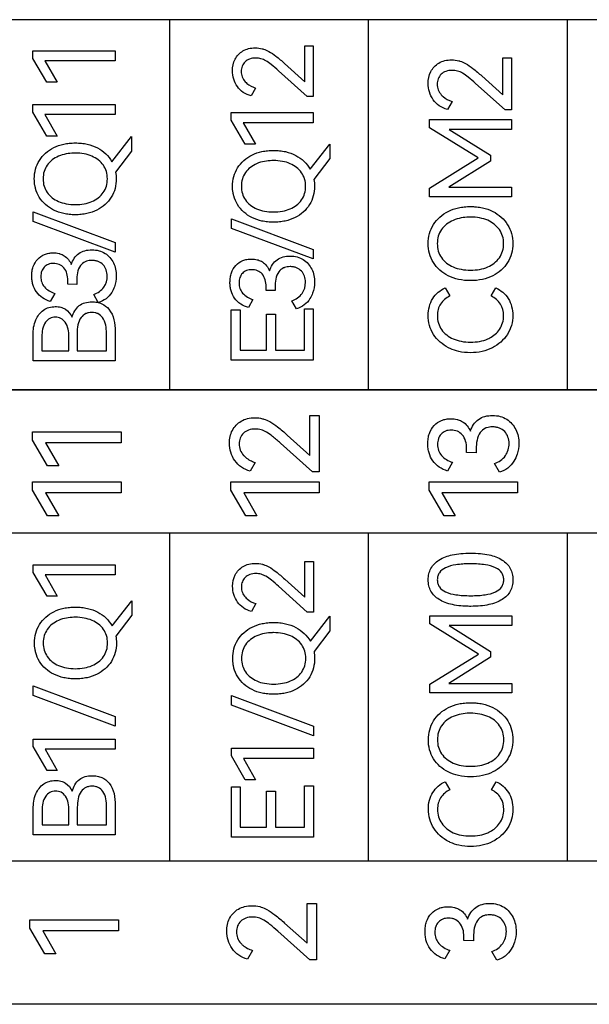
# Model space of a CAD drawing. Header units: millimetres. Extents: x 0 to 427, y 0 to 299.
# Tile 11 of 38: x 143 to 155, y 154 to 174. Entities that reach past the tile are written whole.
import ezdxf

# ---------------------------------------------------------------- set-up
doc = ezdxf.new("R2010")
doc.units = ezdxf.units.MM
doc.header["$LTSCALE"] = 23.1
doc.header["$MEASUREMENT"] = 0
doc.layers.add('Q0扩展模块左盖—激光—DXF_CONTINUOUS_LINE', color=7, linetype='Continuous')

msp = doc.modelspace()

# ---------------------------------------------------------------- linework, layer by layer
at = {"layer": 'Q0扩展模块左盖—激光—DXF_CONTINUOUS_LINE', "color": 32, "linetype": 'Continuous', "true_color": 0xcc6600}
for p, q in [((174.905, 174.489), (138.273, 174.489)), ((146.413, 166.907), (146.413, 174.489)), ((150.483, 166.907), (150.483, 174.489)), ((154.553, 166.907), (154.553, 174.489)), ((149.175, 173.954), (149.35, 173.954)), ((149.175, 173.218), (149.175, 173.954)), ((149.35, 173.954), (149.35, 172.916)), ((143.612, 173.853), (145.293, 173.853)), ((143.612, 173.697), (143.612, 173.853)), ((145.293, 173.853), (145.293, 173.647)), ((153.227, 173.71), (153.408, 173.71)), ((153.227, 172.951), (153.227, 173.71)), ((153.408, 173.71), (153.408, 172.639)), ((143.896, 173.209), (143.612, 173.697)), ((145.293, 173.647), (143.857, 173.647)), ((143.857, 173.647), (144.107, 173.209)), ((148.761, 173.591), (149.175, 173.218)), ((149.224, 172.916), (148.637, 173.443)), ((152.8, 173.336), (153.227, 172.951)), ((144.107, 173.209), (143.896, 173.209)), ((153.277, 172.639), (152.672, 173.182)), ((148.17, 173.087), (148.079, 172.927)), ((149.35, 172.916), (149.224, 172.916)), ((143.612, 172.75), (145.293, 172.75)), ((143.612, 172.594), (143.612, 172.75)), ((145.293, 172.75), (145.293, 172.544)), ((152.19, 172.816), (152.096, 172.65)), ((143.896, 172.106), (143.612, 172.594)), ((145.293, 172.544), (143.857, 172.544)), ((143.857, 172.544), (144.107, 172.106)), ((147.669, 172.586), (149.35, 172.586)), ((147.669, 172.43), (147.669, 172.586)), ((149.35, 172.586), (149.35, 172.379)), ((153.408, 172.639), (153.277, 172.639)), ((147.954, 171.941), (147.669, 172.43)), ((149.35, 172.379), (147.915, 172.379)), ((147.915, 172.379), (148.165, 171.941)), ((151.729, 172.442), (153.408, 172.442)), ((151.729, 172.274), (151.729, 172.442)), ((153.408, 172.442), (153.408, 172.242)), ((144.107, 172.106), (143.896, 172.106)), ((145.228, 171.579), (145.631, 172.093)), ((145.631, 172.093), (145.631, 171.795)), ((152.727, 171.658), (151.729, 172.274)), ((153.408, 172.242), (152.128, 172.242)), ((152.128, 172.242), (152.974, 171.713)), ((148.165, 171.941), (147.954, 171.941)), ((149.286, 171.427), (149.688, 171.94)), ((149.688, 171.94), (149.688, 171.642)), ((145.631, 171.795), (145.304, 171.368)), ((152.974, 171.713), (152.974, 171.591)), ((149.688, 171.642), (149.361, 171.216)), ((151.729, 171.038), (152.727, 171.658)), ((152.974, 171.591), (152.124, 171.057)), ((151.729, 170.86), (151.729, 171.038)), ((152.124, 171.057), (153.408, 171.057)), ((153.408, 171.057), (153.408, 170.86)), ((153.408, 170.86), (151.729, 170.86)), ((143.614, 170.551), (145.293, 169.923)), ((143.614, 170.354), (143.614, 170.551)), ((145.293, 169.726), (143.614, 170.354)), ((147.672, 170.411), (149.35, 169.783)), ((147.672, 170.214), (147.672, 170.411)), ((149.35, 169.586), (147.672, 170.214)), ((145.293, 169.923), (145.293, 169.726)), ((149.35, 169.783), (149.35, 169.586)), ((144.325, 169.068), (144.325, 169.148)), ((144.509, 169.066), (144.325, 169.068)), ((144.509, 169.137), (144.509, 169.066)), ((144.057, 168.882), (143.963, 168.717)), ((144.949, 168.694), (144.855, 168.859)), ((148.383, 168.941), (148.383, 169.021)), ((148.566, 168.938), (148.383, 168.941)), ((148.566, 169.009), (148.566, 168.938)), ((152.048, 168.994), (152.144, 168.829)), ((152.99, 168.829), (153.087, 168.994)), ((148.114, 168.755), (148.02, 168.59)), ((149.006, 168.567), (148.912, 168.732)), ((147.669, 168.541), (147.851, 168.541)), ((147.669, 167.511), (147.669, 168.541)), ((147.851, 168.541), (147.851, 167.715)), ((148.392, 168.453), (148.573, 168.453)), ((148.392, 167.715), (148.392, 168.453)), ((148.573, 168.453), (148.573, 167.715)), ((149.169, 168.566), (149.35, 168.566)), ((149.169, 167.715), (149.169, 168.566)), ((149.35, 168.566), (149.35, 167.511)), ((144.515, 168.064), (144.515, 167.704)), ((145.114, 167.704), (145.114, 168.064)), ((145.293, 168.101), (145.293, 167.5)), ((143.614, 167.5), (143.614, 168.03)), ((143.795, 167.995), (143.795, 167.704)), ((144.346, 167.704), (144.346, 167.995)), ((143.795, 167.704), (144.346, 167.704)), ((144.515, 167.704), (145.114, 167.704)), ((147.851, 167.715), (148.392, 167.715)), ((148.573, 167.715), (149.169, 167.715)), ((145.293, 167.5), (143.614, 167.5)), ((149.35, 167.511), (147.669, 167.511)), ((174.905, 166.907), (138.273, 166.907)), ((138.273, 166.902), (174.905, 166.902)), ((149.277, 166.38), (149.472, 166.38)), ((149.277, 165.563), (149.277, 166.38)), ((149.472, 166.38), (149.472, 165.227)), ((143.604, 166.042), (145.414, 166.042)), ((143.604, 165.874), (143.604, 166.042)), ((145.414, 166.042), (145.414, 165.82)), ((143.911, 165.348), (143.604, 165.874)), ((148.818, 165.978), (149.277, 165.563)), ((145.414, 165.82), (143.869, 165.82)), ((143.869, 165.82), (144.138, 165.348)), ((149.331, 165.227), (148.68, 165.812)), ((152.488, 165.62), (152.488, 165.706)), ((152.686, 165.694), (152.686, 165.617)), ((152.686, 165.617), (152.488, 165.62)), ((144.138, 165.348), (143.911, 165.348)), ((148.161, 165.417), (148.06, 165.24)), ((149.472, 165.227), (149.331, 165.227)), ((152.199, 165.42), (152.098, 165.242)), ((153.16, 165.217), (153.058, 165.395)), ((143.604, 165.02), (145.414, 165.02)), ((143.604, 164.852), (143.604, 165.02)), ((143.911, 164.326), (143.604, 164.852)), ((145.414, 165.02), (145.414, 164.797)), ((147.662, 165.02), (149.472, 165.02)), ((147.662, 164.852), (147.662, 165.02)), ((147.968, 164.326), (147.662, 164.852)), ((149.472, 165.02), (149.472, 164.797)), ((151.72, 165.02), (153.53, 165.02)), ((151.72, 164.852), (151.72, 165.02)), ((152.026, 164.326), (151.72, 164.852)), ((153.53, 165.02), (153.53, 164.797)), ((145.414, 164.797), (143.869, 164.797)), ((143.869, 164.797), (144.138, 164.326)), ((149.472, 164.797), (147.926, 164.797)), ((147.926, 164.797), (148.196, 164.326)), ((153.53, 164.797), (151.984, 164.797)), ((151.984, 164.797), (152.253, 164.326)), ((144.138, 164.326), (143.911, 164.326)), ((148.196, 164.326), (147.968, 164.326)), ((152.253, 164.326), (152.026, 164.326)), ((174.905, 163.971), (138.273, 163.971)), ((146.413, 157.247), (146.413, 163.971)), ((150.483, 157.247), (150.483, 163.971)), ((154.554, 157.247), (154.554, 163.971)), ((143.615, 163.321), (145.296, 163.321)), ((143.615, 163.165), (143.615, 163.321)), ((145.296, 163.321), (145.296, 163.115)), ((149.178, 163.391), (149.353, 163.391)), ((149.178, 162.655), (149.178, 163.391)), ((149.353, 163.391), (149.353, 162.353)), ((143.899, 162.677), (143.615, 163.165)), ((145.296, 163.115), (143.86, 163.115)), ((143.86, 163.115), (144.11, 162.677)), ((148.764, 163.029), (149.178, 162.655)), ((149.227, 162.353), (148.64, 162.88)), ((144.11, 162.677), (143.899, 162.677)), ((145.231, 162.07), (145.634, 162.583)), ((145.634, 162.583), (145.634, 162.285)), ((148.173, 162.524), (148.082, 162.364)), ((145.634, 162.285), (145.307, 161.859)), ((149.353, 162.353), (149.227, 162.353)), ((149.289, 161.754), (149.691, 162.268)), ((149.691, 162.268), (149.691, 161.97)), ((151.732, 162.276), (153.411, 162.276)), ((151.732, 162.109), (151.732, 162.276)), ((153.411, 162.276), (153.411, 162.077)), ((152.73, 161.492), (151.732, 162.109)), ((153.411, 162.077), (152.131, 162.077)), ((152.131, 162.077), (152.978, 161.547)), ((149.691, 161.97), (149.365, 161.543)), ((151.732, 160.873), (152.73, 161.492)), ((152.978, 161.426), (152.127, 160.891)), ((152.978, 161.547), (152.978, 161.426)), ((143.617, 160.842), (145.296, 160.214)), ((143.617, 160.645), (143.617, 160.842)), ((151.732, 160.694), (151.732, 160.873)), ((152.127, 160.891), (153.411, 160.891)), ((153.411, 160.891), (153.411, 160.694)), ((145.296, 160.016), (143.617, 160.645)), ((147.675, 160.639), (149.353, 160.011)), ((147.675, 160.442), (147.675, 160.639)), ((153.411, 160.694), (151.732, 160.694)), ((149.353, 159.813), (147.675, 160.442)), ((145.296, 160.214), (145.296, 160.016)), ((149.353, 160.011), (149.353, 159.813)), ((143.615, 159.751), (145.296, 159.751)), ((143.615, 159.595), (143.615, 159.751)), ((143.899, 159.106), (143.615, 159.595)), ((145.296, 159.751), (145.296, 159.544)), ((145.296, 159.544), (143.86, 159.544)), ((143.86, 159.544), (144.11, 159.106)), ((147.673, 159.56), (149.353, 159.56)), ((147.673, 159.404), (147.673, 159.56)), ((147.957, 158.916), (147.673, 159.404)), ((149.353, 159.56), (149.353, 159.354)), ((149.353, 159.354), (147.918, 159.354)), ((147.918, 159.354), (148.168, 158.916)), ((144.11, 159.106), (143.899, 159.106)), ((148.168, 158.916), (147.957, 158.916)), ((149.172, 158.793), (149.353, 158.793)), ((149.172, 157.943), (149.172, 158.793)), ((149.353, 158.793), (149.353, 157.738)), ((152.051, 158.876), (152.147, 158.711)), ((152.994, 158.711), (153.09, 158.876)), ((147.673, 158.768), (147.854, 158.768)), ((147.673, 157.738), (147.673, 158.768)), ((147.854, 158.768), (147.854, 157.943)), ((148.395, 158.681), (148.576, 158.681)), ((148.395, 157.943), (148.395, 158.681)), ((148.576, 158.681), (148.576, 157.943)), ((145.296, 158.391), (145.296, 157.79)), ((143.617, 157.79), (143.617, 158.32)), ((143.799, 158.286), (143.799, 157.995)), ((144.349, 157.995), (144.349, 158.286)), ((144.519, 158.355), (144.519, 157.995)), ((145.117, 157.995), (145.117, 158.355)), ((143.799, 157.995), (144.349, 157.995)), ((144.519, 157.995), (145.117, 157.995)), ((145.296, 157.79), (143.617, 157.79)), ((147.854, 157.943), (148.395, 157.943)), ((148.576, 157.943), (149.172, 157.943)), ((149.353, 157.738), (147.673, 157.738)), ((174.905, 157.247), (138.273, 157.247)), ((149.221, 156.382), (149.416, 156.382)), ((149.221, 155.565), (149.221, 156.382)), ((149.416, 156.382), (149.416, 155.229)), ((143.549, 156.044), (145.359, 156.044)), ((143.549, 155.876), (143.549, 156.044)), ((145.359, 156.044), (145.359, 155.822)), ((148.762, 155.98), (149.221, 155.565)), ((143.855, 155.35), (143.549, 155.876)), ((145.359, 155.822), (143.813, 155.822)), ((143.813, 155.822), (144.082, 155.35)), ((149.276, 155.229), (148.624, 155.814)), ((152.432, 155.622), (152.432, 155.708)), ((152.63, 155.619), (152.432, 155.622)), ((152.63, 155.696), (152.63, 155.619)), ((144.082, 155.35), (143.855, 155.35)), ((148.105, 155.419), (148.004, 155.241)), ((152.143, 155.422), (152.042, 155.244)), ((153.104, 155.219), (153.003, 155.397)), ((149.416, 155.229), (149.276, 155.229)), ((174.905, 154.315), (138.273, 154.315))]:
    msp.add_line(p, q, dxfattribs=at)
for points, knots in [([(148.079, 172.927), (148.022, 172.942), (147.912, 172.989), (147.748, 173.155), (147.67, 173.41), (147.728, 173.685), (147.872, 173.841), (148.028, 173.903), (148.164, 173.917), (148.266, 173.905), (148.319, 173.889), (148.327, 173.887)], [0, 0, 0, 0, 0.111532, 0.219001, 0.431202, 0.583043, 0.729734, 0.808707, 0.896015, 0.985014, 1, 1, 1, 1]), ([(148.637, 173.443), (148.589, 173.486), (148.506, 173.558), (148.389, 173.646), (148.28, 173.694), (148.166, 173.707), (148.049, 173.693), (147.948, 173.632), (147.886, 173.538), (147.868, 173.427), (147.888, 173.313), (147.939, 173.233), (147.979, 173.194), (147.992, 173.182)], [0, 0, 0, 0, 0.151158, 0.258214, 0.34196, 0.426304, 0.526134, 0.612606, 0.695002, 0.780667, 0.870276, 0.960684, 1, 1, 1, 1]), ([(148.327, 173.887), (148.365, 173.875), (148.456, 173.836), (148.6, 173.733), (148.704, 173.644), (148.761, 173.591)], [0, 0, 0, 0, 0.225586, 0.5572, 1, 1, 1, 1]), ([(152.096, 172.65), (152.037, 172.666), (151.924, 172.715), (151.754, 172.886), (151.674, 173.149), (151.733, 173.433), (151.882, 173.593), (152.044, 173.657), (152.184, 173.672), (152.289, 173.659), (152.344, 173.644), (152.352, 173.641)], [0, 0, 0, 0, 0.111561, 0.218969, 0.431139, 0.583042, 0.72969, 0.808684, 0.895992, 0.985029, 1, 1, 1, 1]), ([(152.352, 173.641), (152.391, 173.629), (152.485, 173.588), (152.633, 173.482), (152.74, 173.39), (152.8, 173.336)], [0, 0, 0, 0, 0.225398, 0.557133, 1, 1, 1, 1]), ([(152.672, 173.182), (152.622, 173.227), (152.536, 173.301), (152.416, 173.393), (152.304, 173.442), (152.186, 173.456), (152.065, 173.441), (151.961, 173.378), (151.897, 173.281), (151.879, 173.167), (151.899, 173.049), (151.952, 172.966), (151.993, 172.926), (152.006, 172.914)], [0, 0, 0, 0, 0.151195, 0.258232, 0.341924, 0.426272, 0.526144, 0.612548, 0.69495, 0.780599, 0.870241, 0.960683, 1, 1, 1, 1]), ([(143.65, 171.095), (143.643, 171.139), (143.634, 171.251), (143.655, 171.427), (143.761, 171.672), (143.976, 171.859), (144.207, 171.937), (144.357, 171.96), (144.479, 171.966), (144.602, 171.96), (144.758, 171.935), (144.996, 171.851), (145.162, 171.698), (145.228, 171.579)], [0, 0, 0, 0, 0.059177, 0.147924, 0.234003, 0.408737, 0.505077, 0.556264, 0.61028, 0.666606, 0.719796, 0.819581, 1, 1, 1, 1]), ([(144.446, 171.755), (144.395, 171.753), (144.288, 171.743), (144.089, 171.686), (143.917, 171.558), (143.831, 171.378), (143.813, 171.228), (143.831, 171.079), (143.917, 170.898), (144.089, 170.771), (144.297, 170.711), (144.415, 170.701), (144.477, 170.701)], [0, 0, 0, 0, 0.083046, 0.173525, 0.332834, 0.410102, 0.491686, 0.573316, 0.65059, 0.809865, 0.900067, 1, 1, 1, 1]), ([(144.477, 170.701), (144.538, 170.701), (144.655, 170.711), (144.863, 170.769), (145.036, 170.897), (145.123, 171.078), (145.141, 171.228), (145.123, 171.378), (145.036, 171.558), (144.863, 171.686), (144.655, 171.746), (144.528, 171.756), (144.457, 171.755), (144.446, 171.755)], [0, 0, 0, 0, 0.095934, 0.182898, 0.337572, 0.412961, 0.492172, 0.571208, 0.646191, 0.800898, 0.888263, 0.983918, 1, 1, 1, 1]), ([(147.708, 170.942), (147.7, 170.986), (147.691, 171.098), (147.713, 171.275), (147.818, 171.519), (148.033, 171.706), (148.265, 171.784), (148.415, 171.808), (148.536, 171.813), (148.659, 171.807), (148.815, 171.782), (149.053, 171.698), (149.219, 171.545), (149.286, 171.427)], [0, 0, 0, 0, 0.059176, 0.147923, 0.234002, 0.408737, 0.505093, 0.55627, 0.61028, 0.666599, 0.719779, 0.81958, 1, 1, 1, 1]), ([(148.504, 171.602), (148.452, 171.601), (148.345, 171.59), (148.147, 171.533), (147.975, 171.406), (147.889, 171.225), (147.871, 171.076), (147.889, 170.926), (147.975, 170.746), (148.147, 170.618), (148.355, 170.558), (148.473, 170.549), (148.535, 170.549)], [0, 0, 0, 0, 0.083029, 0.173528, 0.332837, 0.410104, 0.491688, 0.573299, 0.650591, 0.809866, 0.900063, 1, 1, 1, 1]), ([(148.535, 170.549), (148.596, 170.549), (148.713, 170.558), (148.921, 170.617), (149.094, 170.745), (149.18, 170.926), (149.199, 171.076), (149.18, 171.225), (149.093, 171.406), (148.921, 171.533), (148.713, 171.593), (148.585, 171.603), (148.514, 171.602), (148.504, 171.602)], [0, 0, 0, 0, 0.095934, 0.182899, 0.337575, 0.412982, 0.492174, 0.571191, 0.646192, 0.8009, 0.888285, 0.983921, 1, 1, 1, 1]), ([(145.304, 171.368), (145.313, 171.322), (145.329, 171.146), (145.25, 170.828), (144.981, 170.597), (144.749, 170.519), (144.598, 170.496), (144.477, 170.491), (144.357, 170.496), (144.207, 170.52), (143.975, 170.597), (143.759, 170.784), (143.673, 170.988), (143.654, 171.073), (143.65, 171.095)], [0, 0, 0, 0, 0.056386, 0.212883, 0.370973, 0.458668, 0.505342, 0.554651, 0.603546, 0.649937, 0.737424, 0.895513, 0.97323, 1, 1, 1, 1]), ([(149.361, 171.216), (149.37, 171.17), (149.387, 170.993), (149.307, 170.676), (149.039, 170.445), (148.807, 170.367), (148.655, 170.344), (148.535, 170.338), (148.415, 170.344), (148.264, 170.367), (148.032, 170.445), (147.817, 170.632), (147.73, 170.835), (147.712, 170.92), (147.708, 170.942)], [0, 0, 0, 0, 0.056385, 0.212881, 0.370969, 0.458668, 0.50534, 0.554648, 0.603542, 0.64993, 0.737421, 0.895509, 0.973231, 1, 1, 1, 1]), ([(152.566, 169.142), (152.484, 169.142), (152.327, 169.157), (152.048, 169.25), (151.826, 169.443), (151.718, 169.696), (151.693, 169.901), (151.718, 170.106), (151.827, 170.359), (152.049, 170.552), (152.288, 170.632), (152.443, 170.656), (152.538, 170.661), (152.594, 170.66), (152.608, 170.659)], [0, 0, 0, 0, 0.094218, 0.180145, 0.336064, 0.412747, 0.491963, 0.571179, 0.648012, 0.803931, 0.889924, 0.9356, 0.983799, 1, 1, 1, 1]), ([(152.608, 170.659), (152.637, 170.658), (152.705, 170.654), (152.847, 170.632), (153.023, 170.571), (153.202, 170.452), (153.334, 170.294), (153.417, 170.106), (153.441, 169.901), (153.417, 169.696), (153.309, 169.443), (153.087, 169.25), (152.807, 169.157), (152.649, 169.142), (152.566, 169.142)], [0, 0, 0, 0, 0.033384, 0.08075, 0.169691, 0.252576, 0.331894, 0.410708, 0.492221, 0.573836, 0.652848, 0.813464, 0.902251, 1, 1, 1, 1]), ([(152.534, 170.444), (152.481, 170.443), (152.371, 170.432), (152.166, 170.373), (151.988, 170.242), (151.9, 170.055), (151.881, 169.901), (151.9, 169.747), (151.988, 169.561), (152.166, 169.429), (152.381, 169.367), (152.502, 169.358), (152.566, 169.358)], [0, 0, 0, 0, 0.083044, 0.173568, 0.332818, 0.410104, 0.491686, 0.573287, 0.650555, 0.809838, 0.90004, 1, 1, 1, 1]), ([(152.566, 169.358), (152.629, 169.358), (152.75, 169.367), (152.965, 169.428), (153.143, 169.56), (153.232, 169.746), (153.252, 169.901), (153.232, 170.055), (153.142, 170.242), (152.964, 170.373), (152.75, 170.435), (152.619, 170.445), (152.545, 170.444), (152.534, 170.444)], [0, 0, 0, 0, 0.095937, 0.182918, 0.33756, 0.412987, 0.492175, 0.571192, 0.646226, 0.800868, 0.888281, 0.983918, 1, 1, 1, 1]), ([(143.963, 168.717), (143.854, 168.75), (143.697, 168.851), (143.614, 169.035), (143.59, 169.147), (143.585, 169.24), (143.591, 169.336), (143.62, 169.458), (143.698, 169.589), (143.821, 169.675), (143.935, 169.708), (144.035, 169.716), (144.112, 169.707), (144.156, 169.695), (144.161, 169.693)], [0, 0, 0, 0, 0.220532, 0.328156, 0.38369, 0.441954, 0.508353, 0.569516, 0.683987, 0.794643, 0.851441, 0.912339, 0.989603, 1, 1, 1, 1]), ([(144.161, 169.693), (144.192, 169.684), (144.294, 169.64), (144.367, 169.545), (144.396, 169.474)], [0, 0, 0, 0, 0.293584, 1, 1, 1, 1]), ([(144.396, 169.474), (144.424, 169.561), (144.503, 169.688), (144.675, 169.764), (144.818, 169.78), (144.962, 169.764), (145.13, 169.69), (145.283, 169.512), (145.333, 169.256), (145.305, 169.087), (145.279, 169.016)], [0, 0, 0, 0, 0.17216, 0.255397, 0.347489, 0.43941, 0.524549, 0.687641, 0.85846, 1, 1, 1, 1]), ([(144.325, 169.148), (144.325, 169.239), (144.294, 169.381), (144.15, 169.481), (144.035, 169.501), (143.924, 169.485), (143.835, 169.424), (143.782, 169.332), (143.772, 169.261), (143.772, 169.224)], [0, 0, 0, 0, 0.292817, 0.417127, 0.545817, 0.664724, 0.772483, 0.881386, 1, 1, 1, 1]), ([(144.705, 169.54), (144.697, 169.537), (144.65, 169.518), (144.524, 169.412), (144.509, 169.245), (144.509, 169.137)], [0, 0, 0, 0, 0.052647, 0.31514, 1, 1, 1, 1]), ([(144.855, 168.859), (144.936, 168.885), (145.084, 168.99), (145.158, 169.239), (145.09, 169.449), (144.968, 169.532), (144.884, 169.553), (144.802, 169.559), (144.74, 169.552), (144.705, 169.54)], [0, 0, 0, 0, 0.231586, 0.449287, 0.667086, 0.776428, 0.834798, 0.898707, 1, 1, 1, 1]), ([(148.02, 168.59), (147.911, 168.622), (147.755, 168.723), (147.672, 168.907), (147.648, 169.019), (147.642, 169.112), (147.649, 169.208), (147.678, 169.33), (147.755, 169.461), (147.878, 169.548), (147.992, 169.58), (148.093, 169.588), (148.17, 169.58), (148.214, 169.567), (148.219, 169.566)], [0, 0, 0, 0, 0.220529, 0.328151, 0.383684, 0.441947, 0.508345, 0.569503, 0.683985, 0.794653, 0.851445, 0.912342, 0.989602, 1, 1, 1, 1]), ([(148.219, 169.566), (148.25, 169.557), (148.351, 169.512), (148.424, 169.418), (148.454, 169.346)], [0, 0, 0, 0, 0.29361, 1, 1, 1, 1]), ([(148.454, 169.346), (148.481, 169.434), (148.56, 169.56), (148.733, 169.636), (148.875, 169.652), (149.019, 169.636), (149.187, 169.563), (149.341, 169.384), (149.391, 169.129), (149.362, 168.959), (149.336, 168.888)], [0, 0, 0, 0, 0.17216, 0.255419, 0.347489, 0.439386, 0.524547, 0.68764, 0.85846, 1, 1, 1, 1]), ([(148.383, 169.021), (148.383, 169.111), (148.351, 169.254), (148.208, 169.354), (148.092, 169.373), (147.981, 169.357), (147.893, 169.296), (147.839, 169.204), (147.83, 169.133), (147.83, 169.096)], [0, 0, 0, 0, 0.29281, 0.41715, 0.545797, 0.664695, 0.772474, 0.881396, 1, 1, 1, 1]), ([(148.762, 169.412), (148.754, 169.409), (148.708, 169.391), (148.581, 169.284), (148.566, 169.117), (148.566, 169.009)], [0, 0, 0, 0, 0.052643, 0.315094, 1, 1, 1, 1]), ([(148.912, 168.732), (148.994, 168.758), (149.141, 168.862), (149.216, 169.111), (149.148, 169.321), (149.025, 169.404), (148.942, 169.426), (148.86, 169.432), (148.797, 169.424), (148.762, 169.412)], [0, 0, 0, 0, 0.231586, 0.449288, 0.667088, 0.77643, 0.834799, 0.898708, 1, 1, 1, 1]), ([(143.772, 169.224), (143.772, 169.185), (143.783, 169.109), (143.865, 168.969), (143.978, 168.909), (144.057, 168.882)], [0, 0, 0, 0, 0.244027, 0.476041, 1, 1, 1, 1]), ([(147.83, 169.096), (147.83, 169.058), (147.841, 168.982), (147.922, 168.842), (148.036, 168.781), (148.114, 168.755)], [0, 0, 0, 0, 0.244008, 0.476055, 1, 1, 1, 1]), ([(145.279, 169.016), (145.265, 168.976), (145.221, 168.885), (145.115, 168.762), (145.006, 168.711), (144.949, 168.694)], [0, 0, 0, 0, 0.263105, 0.627387, 1, 1, 1, 1]), ([(149.336, 168.888), (149.322, 168.848), (149.278, 168.757), (149.172, 168.634), (149.063, 168.583), (149.006, 168.567)], [0, 0, 0, 0, 0.263105, 0.627387, 1, 1, 1, 1]), ([(152.151, 167.751), (152.139, 167.756), (152.004, 167.822), (151.831, 167.972), (151.719, 168.225), (151.694, 168.423), (151.716, 168.612), (151.806, 168.829), (151.945, 168.949), (152.048, 168.994)], [0, 0, 0, 0, 0.02407, 0.289305, 0.419066, 0.551445, 0.670582, 0.78311, 1, 1, 1, 1]), ([(153.087, 168.994), (153.19, 168.949), (153.329, 168.829), (153.419, 168.612), (153.441, 168.423), (153.415, 168.225), (153.302, 167.972), (153.079, 167.779), (152.802, 167.681), (152.566, 167.658), (152.343, 167.68), (152.207, 167.725), (152.151, 167.751)], [0, 0, 0, 0, 0.139873, 0.212415, 0.289262, 0.374648, 0.458454, 0.629877, 0.72302, 0.822721, 0.922385, 1, 1, 1, 1]), ([(144.412, 168.394), (144.438, 168.483), (144.508, 168.615), (144.677, 168.698), (144.805, 168.712), (144.922, 168.703), (145.049, 168.665), (145.257, 168.503), (145.293, 168.258), (145.293, 168.101)], [0, 0, 0, 0, 0.195711, 0.287311, 0.389876, 0.465076, 0.534237, 0.667683, 1, 1, 1, 1]), ([(152.144, 168.829), (152.069, 168.791), (151.965, 168.708), (151.899, 168.552), (151.884, 168.417), (151.903, 168.273), (151.991, 168.088), (152.168, 167.955), (152.382, 167.892), (152.566, 167.876), (152.751, 167.892), (152.882, 167.93), (152.949, 167.963), (152.963, 167.97)], [0, 0, 0, 0, 0.134327, 0.19816, 0.267001, 0.34835, 0.426805, 0.58954, 0.681445, 0.781908, 0.882531, 0.974894, 1, 1, 1, 1]), ([(153.245, 168.425), (153.245, 168.507), (153.205, 168.681), (153.066, 168.791), (152.99, 168.829)], [0, 0, 0, 0, 0.494384, 1, 1, 1, 1]), ([(143.614, 168.03), (143.614, 168.134), (143.638, 168.327), (143.783, 168.525), (143.94, 168.599), (144.062, 168.615), (144.178, 168.602), (144.312, 168.547), (144.382, 168.458), (144.412, 168.394)], [0, 0, 0, 0, 0.249664, 0.454731, 0.5538, 0.657931, 0.747976, 0.830245, 1, 1, 1, 1]), ([(145.114, 168.064), (145.114, 168.175), (145.098, 168.342), (144.963, 168.462), (144.883, 168.489), (144.818, 168.495), (144.752, 168.489), (144.67, 168.462), (144.533, 168.344), (144.515, 168.175), (144.515, 168.064)], [0, 0, 0, 0, 0.283404, 0.388541, 0.441284, 0.49809, 0.555842, 0.609477, 0.716106, 1, 1, 1, 1]), ([(144.346, 167.995), (144.346, 168.096), (144.326, 168.25), (144.189, 168.379), (144.069, 168.402), (143.95, 168.378), (143.816, 168.248), (143.795, 168.096), (143.795, 167.995)], [0, 0, 0, 0, 0.282159, 0.391333, 0.502179, 0.60995, 0.7189, 1, 1, 1, 1]), ([(152.963, 167.97), (153.041, 168.011), (153.191, 168.134), (153.245, 168.326), (153.245, 168.425)], [0, 0, 0, 0, 0.466458, 1, 1, 1, 1]), ([(148.06, 165.24), (147.996, 165.257), (147.875, 165.309), (147.692, 165.493), (147.606, 165.777), (147.669, 166.082), (147.83, 166.255), (148.003, 166.324), (148.155, 166.339), (148.268, 166.326), (148.327, 166.309), (148.335, 166.306)], [0, 0, 0, 0, 0.111528, 0.219001, 0.431121, 0.583018, 0.729667, 0.808624, 0.895905, 0.985037, 1, 1, 1, 1]), ([(148.335, 166.306), (148.378, 166.293), (148.479, 166.249), (148.638, 166.135), (148.754, 166.036), (148.818, 165.978)], [0, 0, 0, 0, 0.225339, 0.557385, 1, 1, 1, 1]), ([(152.098, 165.242), (151.98, 165.277), (151.812, 165.386), (151.722, 165.584), (151.697, 165.704), (151.691, 165.805), (151.698, 165.908), (151.729, 166.039), (151.812, 166.181), (151.945, 166.274), (152.068, 166.308), (152.176, 166.317), (152.259, 166.308), (152.306, 166.295), (152.312, 166.293)], [0, 0, 0, 0, 0.220537, 0.327978, 0.383593, 0.4419, 0.508295, 0.569469, 0.683947, 0.794617, 0.851436, 0.912343, 0.989602, 1, 1, 1, 1]), ([(152.312, 166.293), (152.345, 166.283), (152.454, 166.236), (152.533, 166.134), (152.565, 166.057)], [0, 0, 0, 0, 0.293623, 1, 1, 1, 1]), ([(152.565, 166.057), (152.594, 166.151), (152.679, 166.287), (152.865, 166.369), (153.019, 166.386), (153.174, 166.369), (153.355, 166.29), (153.52, 166.097), (153.572, 165.832), (153.546, 165.659), (153.524, 165.589)], [0, 0, 0, 0, 0.174896, 0.259482, 0.353021, 0.446522, 0.532895, 0.698556, 0.872161, 1, 1, 1, 1]), ([(148.68, 165.812), (148.626, 165.86), (148.534, 165.94), (148.404, 166.039), (148.284, 166.092), (148.156, 166.107), (148.026, 166.091), (147.914, 166.023), (147.846, 165.919), (147.826, 165.796), (147.847, 165.669), (147.904, 165.579), (147.949, 165.536), (147.963, 165.523)], [0, 0, 0, 0, 0.151366, 0.258294, 0.341835, 0.426338, 0.526267, 0.612575, 0.694802, 0.78063, 0.870415, 0.960692, 1, 1, 1, 1]), ([(152.488, 165.706), (152.488, 165.803), (152.454, 165.957), (152.3, 166.065), (152.175, 166.086), (152.056, 166.069), (151.961, 166.003), (151.903, 165.904), (151.893, 165.827), (151.893, 165.788)], [0, 0, 0, 0, 0.292824, 0.416908, 0.545793, 0.664652, 0.772438, 0.881387, 1, 1, 1, 1]), ([(152.897, 166.128), (152.888, 166.125), (152.838, 166.105), (152.702, 165.989), (152.686, 165.81), (152.686, 165.694)], [0, 0, 0, 0, 0.052678, 0.315516, 1, 1, 1, 1]), ([(153.058, 165.395), (153.146, 165.423), (153.306, 165.534), (153.37, 165.764), (153.344, 165.939), (153.274, 166.055), (153.18, 166.119), (153.091, 166.142), (153.002, 166.149), (152.935, 166.141), (152.897, 166.128)], [0, 0, 0, 0, 0.230667, 0.447546, 0.561046, 0.668472, 0.777156, 0.835385, 0.899073, 1, 1, 1, 1]), ([(151.893, 165.788), (151.893, 165.746), (151.905, 165.664), (151.992, 165.513), (152.114, 165.448), (152.199, 165.42)], [0, 0, 0, 0, 0.244389, 0.475911, 1, 1, 1, 1]), ([(153.524, 165.589), (153.507, 165.537), (153.459, 165.429), (153.338, 165.29), (153.221, 165.235), (153.16, 165.217)], [0, 0, 0, 0, 0.299974, 0.646023, 1, 1, 1, 1]), ([(152.521, 162.47), (152.471, 162.471), (152.362, 162.476), (152.203, 162.499), (152.051, 162.542), (151.891, 162.62), (151.767, 162.74), (151.711, 162.891), (151.698, 163.013), (151.711, 163.135), (151.767, 163.287), (151.928, 163.445), (152.157, 163.521), (152.378, 163.554), (152.504, 163.558), (152.572, 163.558)], [0, 0, 0, 0, 0.066888, 0.145475, 0.214608, 0.275966, 0.381944, 0.433433, 0.488524, 0.544084, 0.595867, 0.701751, 0.831566, 0.910404, 1, 1, 1, 1]), ([(152.572, 163.558), (152.639, 163.558), (152.764, 163.554), (152.985, 163.521), (153.212, 163.445), (153.372, 163.287), (153.428, 163.135), (153.44, 163.013), (153.428, 162.891), (153.372, 162.74), (153.249, 162.62), (153.089, 162.542), (152.939, 162.499), (152.763, 162.474), (152.622, 162.468), (152.538, 162.469), (152.521, 162.47)], [0, 0, 0, 0, 0.085628, 0.160964, 0.285092, 0.386538, 0.436247, 0.489614, 0.542544, 0.591996, 0.693486, 0.752143, 0.818236, 0.893355, 0.978583, 1, 1, 1, 1]), ([(148.082, 162.364), (148.025, 162.38), (147.916, 162.427), (147.751, 162.592), (147.673, 162.848), (147.731, 163.122), (147.875, 163.278), (148.031, 163.34), (148.168, 163.354), (148.269, 163.342), (148.323, 163.327), (148.33, 163.324)], [0, 0, 0, 0, 0.111591, 0.21899, 0.431185, 0.583022, 0.729709, 0.808618, 0.895976, 0.985025, 1, 1, 1, 1]), ([(148.33, 163.324), (148.368, 163.313), (148.459, 163.273), (148.603, 163.17), (148.707, 163.081), (148.764, 163.029)], [0, 0, 0, 0, 0.225477, 0.557277, 1, 1, 1, 1]), ([(152.531, 163.34), (152.491, 163.34), (152.403, 163.336), (152.243, 163.32), (152.071, 163.281), (151.94, 163.188), (151.895, 163.09), (151.885, 163.012), (151.895, 162.935), (151.94, 162.838), (152.071, 162.745), (152.243, 162.707), (152.417, 162.689), (152.518, 162.687), (152.572, 162.687)], [0, 0, 0, 0, 0.074223, 0.160093, 0.295159, 0.394258, 0.439728, 0.487956, 0.53612, 0.581428, 0.680247, 0.815207, 0.901032, 1, 1, 1, 1]), ([(152.572, 162.687), (152.625, 162.687), (152.725, 162.689), (152.897, 162.707), (153.067, 162.745), (153.197, 162.838), (153.242, 162.935), (153.251, 163.012), (153.242, 163.09), (153.198, 163.187), (153.068, 163.281), (152.898, 163.32), (152.726, 163.338), (152.612, 163.341), (152.545, 163.34), (152.531, 163.34)], [0, 0, 0, 0, 0.093795, 0.175233, 0.303584, 0.398006, 0.441461, 0.487691, 0.533966, 0.5775, 0.671871, 0.800182, 0.881934, 0.976255, 1, 1, 1, 1]), ([(148.64, 162.88), (148.592, 162.923), (148.509, 162.995), (148.392, 163.083), (148.284, 163.131), (148.169, 163.145), (148.052, 163.13), (147.951, 163.069), (147.89, 162.976), (147.871, 162.865), (147.891, 162.751), (147.942, 162.67), (147.982, 162.631), (147.995, 162.62)], [0, 0, 0, 0, 0.151241, 0.258218, 0.341892, 0.426308, 0.526211, 0.612607, 0.694927, 0.780665, 0.870349, 0.960681, 1, 1, 1, 1]), ([(143.654, 161.585), (143.646, 161.629), (143.637, 161.741), (143.659, 161.918), (143.764, 162.163), (143.979, 162.35), (144.21, 162.427), (144.36, 162.451), (144.482, 162.456), (144.605, 162.45), (144.761, 162.425), (144.999, 162.341), (145.165, 162.188), (145.231, 162.07)], [0, 0, 0, 0, 0.059213, 0.147958, 0.234035, 0.408766, 0.50504, 0.556262, 0.610296, 0.666641, 0.719865, 0.819584, 1, 1, 1, 1]), ([(144.449, 162.245), (144.398, 162.244), (144.291, 162.233), (144.093, 162.177), (143.92, 162.049), (143.835, 161.868), (143.816, 161.719), (143.835, 161.569), (143.92, 161.389), (144.092, 161.261), (144.301, 161.201), (144.418, 161.192), (144.48, 161.192)], [0, 0, 0, 0, 0.083104, 0.17351, 0.332824, 0.410094, 0.491681, 0.573383, 0.650578, 0.809858, 0.900068, 1, 1, 1, 1]), ([(144.48, 161.192), (144.542, 161.192), (144.659, 161.201), (144.866, 161.26), (145.039, 161.388), (145.126, 161.569), (145.145, 161.719), (145.126, 161.868), (145.039, 162.049), (144.866, 162.176), (144.658, 162.236), (144.531, 162.246), (144.46, 162.245), (144.449, 162.245)], [0, 0, 0, 0, 0.095931, 0.182903, 0.33758, 0.412893, 0.492172, 0.571276, 0.646182, 0.800892, 0.888186, 0.983907, 1, 1, 1, 1]), ([(147.711, 161.27), (147.704, 161.314), (147.695, 161.425), (147.716, 161.602), (147.821, 161.847), (148.036, 162.034), (148.268, 162.112), (148.418, 162.135), (148.54, 162.141), (148.663, 162.135), (148.818, 162.11), (149.056, 162.025), (149.223, 161.873), (149.289, 161.754)], [0, 0, 0, 0, 0.059188, 0.147934, 0.234013, 0.408746, 0.505081, 0.556269, 0.610285, 0.666611, 0.719802, 0.819581, 1, 1, 1, 1]), ([(145.307, 161.859), (145.316, 161.813), (145.332, 161.636), (145.253, 161.319), (144.985, 161.088), (144.752, 161.01), (144.601, 160.987), (144.481, 160.981), (144.36, 160.987), (144.21, 161.01), (143.978, 161.088), (143.762, 161.275), (143.676, 161.478), (143.658, 161.563), (143.654, 161.585)], [0, 0, 0, 0, 0.056389, 0.212896, 0.370994, 0.458637, 0.505346, 0.554676, 0.603591, 0.650016, 0.737451, 0.89555, 0.973212, 1, 1, 1, 1]), ([(148.507, 161.929), (148.456, 161.928), (148.348, 161.918), (148.15, 161.861), (147.978, 161.733), (147.892, 161.552), (147.874, 161.403), (147.892, 161.254), (147.978, 161.073), (148.15, 160.945), (148.358, 160.886), (148.476, 160.876), (148.538, 160.876)], [0, 0, 0, 0, 0.083048, 0.173523, 0.332833, 0.410102, 0.491686, 0.573321, 0.650586, 0.809863, 0.900064, 1, 1, 1, 1]), ([(148.538, 160.876), (148.599, 160.876), (148.716, 160.886), (148.924, 160.944), (149.097, 161.072), (149.183, 161.253), (149.202, 161.403), (149.183, 161.553), (149.096, 161.733), (148.924, 161.861), (148.716, 161.92), (148.589, 161.931), (148.517, 161.93), (148.507, 161.929)], [0, 0, 0, 0, 0.095933, 0.182901, 0.337577, 0.412959, 0.492174, 0.571214, 0.646189, 0.800898, 0.888259, 0.983917, 1, 1, 1, 1]), ([(149.365, 161.543), (149.373, 161.497), (149.39, 161.32), (149.311, 161.003), (149.042, 160.772), (148.81, 160.694), (148.659, 160.671), (148.538, 160.666), (148.418, 160.671), (148.267, 160.694), (148.036, 160.772), (147.82, 160.959), (147.734, 161.163), (147.715, 161.248), (147.711, 161.27)], [0, 0, 0, 0, 0.056386, 0.212885, 0.370976, 0.458657, 0.505341, 0.554656, 0.603557, 0.649957, 0.73743, 0.895521, 0.973225, 1, 1, 1, 1]), ([(152.569, 158.977), (152.487, 158.977), (152.33, 158.992), (152.051, 159.085), (151.829, 159.277), (151.721, 159.53), (151.696, 159.736), (151.722, 159.941), (151.83, 160.194), (152.052, 160.386), (152.291, 160.467), (152.446, 160.491), (152.542, 160.495), (152.598, 160.494), (152.612, 160.494)], [0, 0, 0, 0, 0.094219, 0.180146, 0.336066, 0.412749, 0.491965, 0.571198, 0.648013, 0.803932, 0.889908, 0.935594, 0.983799, 1, 1, 1, 1]), ([(152.612, 160.494), (152.64, 160.493), (152.708, 160.489), (152.85, 160.467), (153.026, 160.405), (153.205, 160.286), (153.338, 160.129), (153.42, 159.941), (153.445, 159.736), (153.42, 159.53), (153.312, 159.278), (153.09, 159.084), (152.81, 158.992), (152.652, 158.977), (152.569, 158.977)], [0, 0, 0, 0, 0.033384, 0.080751, 0.169692, 0.252598, 0.331896, 0.410691, 0.49222, 0.573852, 0.652846, 0.813463, 0.902251, 1, 1, 1, 1]), ([(152.538, 160.279), (152.485, 160.277), (152.374, 160.267), (152.169, 160.208), (151.991, 160.076), (151.903, 159.89), (151.884, 159.736), (151.903, 159.582), (151.992, 159.395), (152.169, 159.263), (152.384, 159.202), (152.506, 159.192), (152.569, 159.192)], [0, 0, 0, 0, 0.083062, 0.173562, 0.332815, 0.410083, 0.491685, 0.573309, 0.650551, 0.809836, 0.90004, 1, 1, 1, 1]), ([(152.569, 159.192), (152.633, 159.192), (152.753, 159.202), (152.968, 159.262), (153.146, 159.394), (153.235, 159.581), (153.255, 159.736), (153.235, 159.89), (153.146, 160.076), (152.968, 160.208), (152.753, 160.269), (152.622, 160.28), (152.548, 160.279), (152.538, 160.279)], [0, 0, 0, 0, 0.095936, 0.18292, 0.337563, 0.412965, 0.492174, 0.571214, 0.646223, 0.800866, 0.888256, 0.983914, 1, 1, 1, 1]), ([(144.415, 158.685), (144.441, 158.774), (144.511, 158.905), (144.68, 158.989), (144.808, 159.003), (144.925, 158.993), (145.052, 158.956), (145.261, 158.793), (145.296, 158.548), (145.296, 158.391)], [0, 0, 0, 0, 0.195713, 0.287315, 0.38988, 0.465102, 0.534306, 0.667679, 1, 1, 1, 1]), ([(143.617, 158.32), (143.617, 158.424), (143.642, 158.618), (143.786, 158.816), (143.943, 158.89), (144.066, 158.905), (144.181, 158.893), (144.315, 158.837), (144.385, 158.749), (144.415, 158.685)], [0, 0, 0, 0, 0.249664, 0.454731, 0.5538, 0.657931, 0.747976, 0.830245, 1, 1, 1, 1]), ([(145.117, 158.355), (145.117, 158.465), (145.101, 158.633), (144.967, 158.753), (144.886, 158.779), (144.821, 158.785), (144.755, 158.779), (144.674, 158.753), (144.537, 158.634), (144.519, 158.465), (144.519, 158.355)], [0, 0, 0, 0, 0.283408, 0.388455, 0.44125, 0.498084, 0.555836, 0.609472, 0.716103, 1, 1, 1, 1]), ([(152.154, 157.633), (152.142, 157.638), (152.007, 157.704), (151.834, 157.855), (151.722, 158.107), (151.697, 158.305), (151.719, 158.494), (151.809, 158.711), (151.948, 158.831), (152.051, 158.876)], [0, 0, 0, 0, 0.024069, 0.289306, 0.419058, 0.551441, 0.670579, 0.783109, 1, 1, 1, 1]), ([(153.09, 158.876), (153.193, 158.831), (153.332, 158.711), (153.422, 158.494), (153.444, 158.305), (153.419, 158.107), (153.306, 157.854), (153.083, 157.661), (152.805, 157.564), (152.569, 157.541), (152.346, 157.562), (152.211, 157.607), (152.154, 157.633)], [0, 0, 0, 0, 0.139874, 0.212411, 0.28926, 0.374663, 0.458456, 0.62988, 0.723018, 0.822722, 0.922389, 1, 1, 1, 1]), ([(144.349, 158.286), (144.349, 158.387), (144.33, 158.54), (144.192, 158.669), (144.073, 158.693), (143.953, 158.668), (143.819, 158.538), (143.799, 158.387), (143.799, 158.286)], [0, 0, 0, 0, 0.282164, 0.39124, 0.502171, 0.609945, 0.718896, 1, 1, 1, 1]), ([(152.147, 158.711), (152.072, 158.673), (151.968, 158.591), (151.902, 158.434), (151.887, 158.3), (151.906, 158.156), (151.994, 157.97), (152.171, 157.837), (152.385, 157.774), (152.569, 157.759), (152.754, 157.774), (152.885, 157.813), (152.953, 157.845), (152.967, 157.853)], [0, 0, 0, 0, 0.134327, 0.198159, 0.267001, 0.348369, 0.426806, 0.589541, 0.681446, 0.781909, 0.882531, 0.974894, 1, 1, 1, 1]), ([(153.248, 158.308), (153.248, 158.39), (153.209, 158.564), (153.069, 158.673), (152.994, 158.711)], [0, 0, 0, 0, 0.494384, 1, 1, 1, 1]), ([(152.967, 157.853), (153.044, 157.894), (153.194, 158.016), (153.248, 158.209), (153.248, 158.308)], [0, 0, 0, 0, 0.466458, 1, 1, 1, 1]), ([(152.509, 156.059), (152.539, 156.153), (152.624, 156.289), (152.809, 156.371), (152.963, 156.388), (153.118, 156.371), (153.299, 156.292), (153.464, 156.099), (153.516, 155.833), (153.49, 155.661), (153.468, 155.591)], [0, 0, 0, 0, 0.174892, 0.259476, 0.353013, 0.446388, 0.532906, 0.698563, 0.872163, 1, 1, 1, 1]), ([(148.004, 155.241), (147.94, 155.258), (147.819, 155.311), (147.636, 155.495), (147.55, 155.779), (147.613, 156.084), (147.774, 156.257), (147.948, 156.326), (148.099, 156.341), (148.212, 156.328), (148.271, 156.311), (148.28, 156.308)], [0, 0, 0, 0, 0.111529, 0.219027, 0.431166, 0.583077, 0.729738, 0.808703, 0.895991, 0.985012, 1, 1, 1, 1]), ([(148.28, 156.308), (148.322, 156.295), (148.423, 156.251), (148.583, 156.137), (148.698, 156.038), (148.762, 155.98)], [0, 0, 0, 0, 0.225597, 0.557139, 1, 1, 1, 1]), ([(152.042, 155.244), (151.925, 155.279), (151.756, 155.388), (151.666, 155.586), (151.641, 155.706), (151.635, 155.807), (151.642, 155.91), (151.673, 156.041), (151.756, 156.183), (151.889, 156.276), (152.012, 156.31), (152.12, 156.319), (152.203, 156.31), (152.25, 156.297), (152.256, 156.295)], [0, 0, 0, 0, 0.220535, 0.328116, 0.38365, 0.441912, 0.508298, 0.569458, 0.683954, 0.794642, 0.851447, 0.912345, 0.989601, 1, 1, 1, 1]), ([(152.256, 156.295), (152.289, 156.285), (152.399, 156.238), (152.477, 156.136), (152.509, 156.059)], [0, 0, 0, 0, 0.293648, 1, 1, 1, 1]), ([(153.003, 155.397), (153.09, 155.425), (153.249, 155.537), (153.329, 155.806), (153.256, 156.032), (153.124, 156.121), (153.035, 156.144), (152.946, 156.151), (152.879, 156.143), (152.841, 156.13)], [0, 0, 0, 0, 0.231604, 0.449364, 0.66711, 0.776454, 0.834798, 0.898681, 1, 1, 1, 1]), ([(148.624, 155.814), (148.571, 155.862), (148.478, 155.942), (148.349, 156.04), (148.228, 156.094), (148.101, 156.108), (147.971, 156.093), (147.858, 156.025), (147.79, 155.921), (147.77, 155.798), (147.791, 155.671), (147.849, 155.581), (147.893, 155.538), (147.907, 155.525)], [0, 0, 0, 0, 0.151146, 0.258276, 0.341979, 0.426323, 0.526089, 0.612567, 0.694966, 0.78063, 0.87025, 0.960697, 1, 1, 1, 1]), ([(152.432, 155.708), (152.432, 155.805), (152.399, 155.959), (152.263, 156.054), (152.181, 156.078), (152.099, 156.084), (152, 156.07), (151.905, 156.005), (151.847, 155.906), (151.837, 155.829), (151.837, 155.79)], [0, 0, 0, 0, 0.292623, 0.416884, 0.479565, 0.546104, 0.664882, 0.772594, 0.881468, 1, 1, 1, 1]), ([(152.841, 156.13), (152.832, 156.127), (152.783, 156.107), (152.646, 155.992), (152.63, 155.812), (152.63, 155.696)], [0, 0, 0, 0, 0.052647, 0.315084, 1, 1, 1, 1]), ([(151.837, 155.79), (151.837, 155.748), (151.849, 155.666), (151.937, 155.515), (152.059, 155.45), (152.143, 155.422)], [0, 0, 0, 0, 0.243949, 0.475954, 1, 1, 1, 1]), ([(153.468, 155.591), (153.452, 155.539), (153.403, 155.431), (153.283, 155.292), (153.165, 155.237), (153.104, 155.219)], [0, 0, 0, 0, 0.299974, 0.646023, 1, 1, 1, 1])]:
    msp.add_open_spline(points, degree=3, knots=knots, dxfattribs=at)
for points in [[(147.992, 173.182), (148.043, 173.138), (148.106, 173.106), (148.17, 173.087)], [(152.006, 172.914), (152.059, 172.868), (152.124, 172.835), (152.19, 172.816)], [(147.963, 165.523), (148.02, 165.474), (148.09, 165.439), (148.161, 165.417)], [(147.995, 162.62), (148.046, 162.575), (148.109, 162.543), (148.173, 162.524)], [(147.907, 155.525), (147.964, 155.476), (148.034, 155.441), (148.105, 155.419)]]:
    msp.add_open_spline(points, degree=3, dxfattribs=at)

doc.saveas('drawing.dxf')
